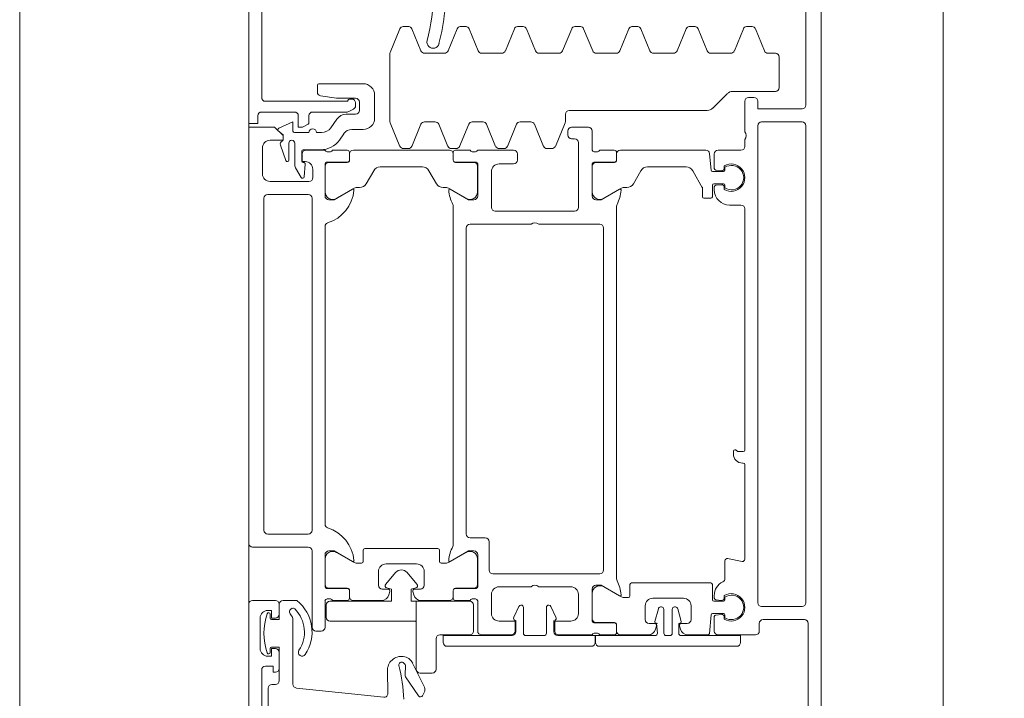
# Model space of a CAD drawing. Header units: centimetres. Extents: x -2424 to 2319, y 5 to 3760.
# Tile 15 of 117: x -577 to -564, y 1137 to 1146. Entities that reach past the tile are written whole.
import ezdxf

# ---------------------------------------------------------------- set-up
doc = ezdxf.new("R2010")
doc.units = ezdxf.units.CM
doc.linetypes.add('Dash', pattern=[60, 30, -30])
for name, color, linetype, lineweight in [('A-DETL-GENF', 92, 'Continuous', 9), ('A-DOOR', 31, 'Continuous', 13), ('A-DOOR-HDLN', 31, 'Continuous', 13), ('A-GLAZ-CWMG', 51, 'Continuous', 13)]:
    doc.layers.add(name, color=color, linetype=linetype, lineweight=lineweight)

msp = doc.modelspace()

# ---------------------------------------------------------------- linework, layer by layer
at = {"layer": 'A-DETL-GENF', "color": 251, "lineweight": 9}
for p, q in [((-574.233, 1130.826), (-574.233, 1283.326)), ((-566.733, 1282.426), (-566.733, 1131.726))]:
    msp.add_line(p, q, dxfattribs=at)
at = {"layer": 'A-DOOR', "color": 251, "lineweight": 9}
for p, q in [((-566.733, 1147.976), (-566.733, 1136.176)), ((-574.063, 1147.526), (-574.063, 1145.216)), ((-566.933, 1145.116), (-566.933, 1147.116)), ((-572.379, 1145.805), (-572.251, 1146.115)), ((-572.135, 1146.145), (-572.211, 1146.145)), ((-572.095, 1146.115), (-571.976, 1145.826)), ((-571.62, 1145.826), (-571.501, 1146.115)), ((-571.385, 1146.145), (-571.461, 1146.145)), ((-571.345, 1146.115), (-571.226, 1145.826)), ((-570.87, 1145.826), (-570.751, 1146.115)), ((-570.635, 1146.145), (-570.711, 1146.145)), ((-570.595, 1146.115), (-570.476, 1145.826)), ((-570.12, 1145.826), (-570.001, 1146.115)), ((-569.885, 1146.145), (-569.961, 1146.145)), ((-569.845, 1146.115), (-569.726, 1145.826)), ((-569.37, 1145.826), (-569.251, 1146.115)), ((-569.135, 1146.145), (-569.211, 1146.145)), ((-569.095, 1146.115), (-568.976, 1145.826)), ((-568.62, 1145.826), (-568.501, 1146.115)), ((-568.385, 1146.145), (-568.461, 1146.145)), ((-568.345, 1146.115), (-568.226, 1145.826)), ((-567.87, 1145.826), (-567.751, 1146.115)), ((-567.635, 1146.145), (-567.711, 1146.145)), ((-567.595, 1146.115), (-567.476, 1145.826)), ((-572.383, 1144.906), (-572.383, 1145.786)), ((-571.93, 1145.796), (-571.667, 1145.796)), ((-571.18, 1145.796), (-570.917, 1145.796)), ((-570.43, 1145.796), (-570.167, 1145.796)), ((-569.68, 1145.796), (-569.417, 1145.796)), ((-568.93, 1145.796), (-568.667, 1145.796)), ((-568.18, 1145.796), (-567.917, 1145.796)), ((-567.43, 1145.796), (-567.333, 1145.796)), ((-567.283, 1145.746), (-567.283, 1145.346)), ((-573.313, 1145.396), (-572.733, 1145.396)), ((-573.333, 1145.288), (-573.333, 1145.376)), ((-567.963, 1145.266), (-568.154, 1145.075)), ((-567.333, 1145.296), (-567.892, 1145.296)), ((-572.913, 1145.196), (-572.883, 1145.196)), ((-572.833, 1145.146), (-572.833, 1145.107)), ((-572.783, 1145.046), (-572.783, 1145.156)), ((-572.583, 1145.246), (-572.583, 1144.946)), ((-567.733, 1144.766), (-567.733, 1145.166)), ((-567.683, 1145.216), (-567.613, 1145.216)), ((-573.633, 1145.026), (-574.063, 1145.026)), ((-572.945, 1145.026), (-573.393, 1145.026)), ((-572.861, 1145.063), (-572.923, 1145.031)), ((-568.225, 1145.046), (-570.033, 1145.046)), ((-573.443, 1144.976), (-573.443, 1144.884)), ((-573.157, 1144.82), (-573.078, 1144.932)), ((-572.955, 1144.996), (-572.833, 1144.996)), ((-572.251, 1144.576), (-572.379, 1144.886)), ((-571.79, 1144.896), (-571.93, 1144.896)), ((-571.163, 1144.896), (-571.303, 1144.896)), ((-570.537, 1144.896), (-570.677, 1144.896)), ((-570.087, 1144.886), (-570.215, 1144.576)), ((-570.083, 1144.996), (-570.083, 1144.906)), ((-566.983, 1144.896), (-567.513, 1144.896)), ((-573.633, 1144.756), (-573.443, 1144.756)), ((-573.343, 1144.756), (-573.279, 1144.756)), ((-572.733, 1144.796), (-572.883, 1144.796)), ((-571.976, 1144.865), (-572.095, 1144.576)), ((-571.624, 1144.576), (-571.744, 1144.865)), ((-571.349, 1144.865), (-571.469, 1144.576)), ((-570.998, 1144.576), (-571.117, 1144.865)), ((-570.723, 1144.865), (-570.842, 1144.576)), ((-570.371, 1144.576), (-570.49, 1144.865)), ((-570.053, 1144.726), (-570.053, 1144.776)), ((-570.003, 1144.826), (-569.783, 1144.826)), ((-569.733, 1144.776), (-569.733, 1144.526)), ((-567.563, 1144.846), (-567.563, 1138.596)), ((-566.933, 1138.596), (-566.933, 1144.846)), ((-572.985, 1144.742), (-573.044, 1144.658)), ((-569.963, 1144.676), (-570.003, 1144.676)), ((-569.913, 1143.776), (-569.913, 1144.626)), ((-567.733, 1144.576), (-567.733, 1144.666)), ((-574.053, 1144.556), (-574.053, 1144.216)), ((-573.747, 1144.389), (-573.817, 1144.593)), ((-573.708, 1144.616), (-573.708, 1144.396)), ((-573.628, 1144.32), (-573.628, 1144.616)), ((-573.538, 1144.511), (-573.538, 1144.384)), ((-573.289, 1144.531), (-573.518, 1144.531)), ((-573.483, 1144.526), (-573.233, 1144.526)), ((-573.205, 1144.506), (-573.162, 1144.506)), ((-573.133, 1144.526), (-572.943, 1144.526)), ((-572.913, 1144.496), (-572.913, 1144.397)), ((-572.862, 1144.526), (-571.604, 1144.526)), ((-572.142, 1144.546), (-572.205, 1144.546)), ((-571.515, 1144.546), (-571.578, 1144.546)), ((-571.553, 1144.397), (-571.553, 1144.496)), ((-571.523, 1144.526), (-571.333, 1144.526)), ((-571.305, 1144.506), (-571.262, 1144.506)), ((-571.233, 1144.526), (-570.763, 1144.526)), ((-570.888, 1144.546), (-570.951, 1144.546)), ((-570.262, 1144.546), (-570.325, 1144.546)), ((-569.705, 1144.506), (-569.662, 1144.506)), ((-569.633, 1144.526), (-569.443, 1144.526)), ((-569.413, 1144.496), (-569.413, 1144.397)), ((-569.362, 1144.526), (-568.244, 1144.526)), ((-568.083, 1144.526), (-567.783, 1144.526)), ((-573.518, 1144.364), (-573.511, 1144.364)), ((-572.943, 1144.367), (-573.213, 1144.367)), ((-573.182, 1144.366), (-572.942, 1144.366)), ((-572.912, 1144.396), (-572.912, 1144.476)), ((-571.554, 1144.476), (-571.554, 1144.396)), ((-571.524, 1144.366), (-571.284, 1144.366)), ((-571.253, 1144.367), (-571.523, 1144.367)), ((-570.713, 1144.476), (-570.713, 1144.396)), ((-569.443, 1144.367), (-569.713, 1144.367)), ((-569.682, 1144.366), (-569.442, 1144.366)), ((-569.412, 1144.396), (-569.412, 1144.476)), ((-568.194, 1144.48), (-568.175, 1144.264)), ((-568.133, 1144.285), (-568.133, 1144.476)), ((-573.544, 1144.167), (-573.621, 1144.294)), ((-573.491, 1144.342), (-573.507, 1144.176)), ((-573.393, 1144.166), (-573.393, 1144.276)), ((-573.233, 1144.347), (-573.233, 1143.926)), ((-573.232, 1143.981), (-573.232, 1144.316)), ((-572.595, 1144.256), (-572.693, 1144.086)), ((-571.958, 1144.306), (-572.509, 1144.306)), ((-571.773, 1144.086), (-571.871, 1144.256)), ((-571.234, 1144.316), (-571.234, 1143.981)), ((-571.233, 1143.926), (-571.233, 1144.347)), ((-571.053, 1144.246), (-571.053, 1143.776)), ((-570.763, 1144.346), (-570.953, 1144.346)), ((-569.733, 1144.347), (-569.733, 1143.926)), ((-569.732, 1143.981), (-569.732, 1144.316)), ((-569.095, 1144.256), (-569.193, 1144.086)), ((-568.502, 1144.306), (-569.009, 1144.306)), ((-568.155, 1144.246), (-568.013, 1144.246)), ((-568.036, 1144.258), (-568.115, 1144.265)), ((-568.003, 1144.321), (-568.003, 1144.288)), ((-567.993, 1144.266), (-567.993, 1144.301)), ((-573.953, 1144.116), (-573.443, 1144.116)), ((-572.85, 1144.029), (-573.082, 1143.895)), ((-572.78, 1144.036), (-572.825, 1144.036)), ((-571.642, 1144.036), (-571.686, 1144.036)), ((-571.384, 1143.895), (-571.617, 1144.029)), ((-569.35, 1144.029), (-569.582, 1143.895)), ((-569.28, 1144.036), (-569.325, 1144.036)), ((-568.158, 1144.066), (-568.158, 1143.916)), ((-568.013, 1144.086), (-568.138, 1144.086)), ((-568.133, 1144.006), (-568.133, 1144.046)), ((-568.115, 1144.066), (-568.036, 1144.073)), ((-568.003, 1144.043), (-568.003, 1144.01)), ((-567.993, 1144.03), (-567.993, 1144.066)), ((-574.033, 1143.896), (-574.033, 1139.546)), ((-573.453, 1143.946), (-573.983, 1143.946)), ((-573.403, 1139.546), (-573.403, 1143.896)), ((-568.178, 1143.896), (-568.268, 1143.896)), ((-571.553, 1139.358), (-571.553, 1143.793)), ((-571.003, 1143.726), (-569.963, 1143.726)), ((-569.413, 1143.793), (-569.413, 1138.908)), ((-567.783, 1143.806), (-567.933, 1143.806)), ((-567.733, 1140.596), (-567.733, 1143.756)), ((-573.233, 1143.526), (-573.233, 1139.626)), ((-571.383, 1143.506), (-571.383, 1139.496)), ((-570.533, 1143.556), (-571.333, 1143.556)), ((-569.633, 1143.556), (-570.433, 1143.556)), ((-569.583, 1139.026), (-569.583, 1143.506)), ((-567.883, 1140.546), (-567.883, 1140.581)), ((-567.753, 1140.426), (-567.763, 1140.426)), ((-567.733, 1139.168), (-567.733, 1140.406)), ((-573.983, 1139.496), (-573.453, 1139.496)), ((-571.333, 1139.446), (-571.133, 1139.446)), ((-571.083, 1139.396), (-571.083, 1139.026)), ((-573.453, 1139.326), (-574.183, 1139.326)), ((-573.403, 1138.276), (-573.403, 1139.276)), ((-573.233, 1139.226), (-573.233, 1138.805)), ((-573.082, 1139.257), (-572.85, 1139.122)), ((-572.733, 1139.136), (-572.733, 1139.286)), ((-572.713, 1139.306), (-571.753, 1139.306)), ((-571.733, 1139.286), (-571.733, 1139.136)), ((-571.617, 1139.122), (-571.384, 1139.257)), ((-571.233, 1138.805), (-571.233, 1139.226)), ((-573.232, 1138.836), (-573.232, 1139.17)), ((-572.825, 1139.116), (-572.753, 1139.116)), ((-572.033, 1139.106), (-572.433, 1139.106)), ((-571.713, 1139.116), (-571.642, 1139.116)), ((-571.234, 1139.17), (-571.234, 1138.836)), ((-567.993, 1138.916), (-567.993, 1139.146)), ((-567.958, 1139.175), (-567.769, 1139.138)), ((-572.533, 1139.006), (-572.533, 1138.826)), ((-571.933, 1138.826), (-571.933, 1139.006)), ((-571.033, 1138.976), (-569.633, 1138.976)), ((-569.238, 1138.836), (-569.238, 1138.686)), ((-568.178, 1138.856), (-569.218, 1138.856)), ((-568.158, 1138.636), (-568.158, 1138.836)), ((-573.213, 1138.785), (-572.943, 1138.785)), ((-572.942, 1138.786), (-573.182, 1138.786)), ((-572.913, 1138.755), (-572.913, 1138.656)), ((-572.912, 1138.676), (-572.912, 1138.756)), ((-572.483, 1138.776), (-572.408, 1138.776)), ((-572.384, 1138.744), (-572.396, 1138.7)), ((-572.07, 1138.7), (-572.082, 1138.744)), ((-572.058, 1138.776), (-571.983, 1138.776)), ((-571.554, 1138.756), (-571.554, 1138.676)), ((-571.553, 1138.656), (-571.553, 1138.755)), ((-571.284, 1138.786), (-571.524, 1138.786)), ((-571.523, 1138.785), (-571.253, 1138.785)), ((-571.053, 1138.706), (-571.053, 1138.456)), ((-570.533, 1138.806), (-570.953, 1138.806)), ((-570.013, 1138.806), (-570.433, 1138.806)), ((-569.913, 1138.456), (-569.913, 1138.706)), ((-569.733, 1138.776), (-569.733, 1138.355)), ((-569.732, 1138.72), (-569.732, 1138.386)), ((-569.35, 1138.672), (-569.582, 1138.807)), ((-568.133, 1138.655), (-568.133, 1138.691)), ((-568.003, 1138.691), (-568.003, 1138.658)), ((-574.233, 1131.076), (-574.233, 1138.576)), ((-574.183, 1138.626), (-573.883, 1138.626)), ((-573.833, 1138.576), (-573.833, 1138.446)), ((-573.603, 1138.626), (-573.783, 1138.626)), ((-573.233, 1138.626), (-573.233, 1138.276)), ((-573.162, 1138.646), (-573.205, 1138.646)), ((-572.943, 1138.626), (-573.133, 1138.626)), ((-572.493, 1138.626), (-572.862, 1138.626)), ((-571.604, 1138.626), (-571.974, 1138.626)), ((-571.333, 1138.626), (-571.523, 1138.626)), ((-571.262, 1138.646), (-571.305, 1138.646)), ((-571.233, 1138.226), (-571.233, 1138.626)), ((-570.666, 1138.566), (-570.663, 1138.566)), ((-570.303, 1138.566), (-570.301, 1138.566)), ((-569.258, 1138.666), (-569.325, 1138.666)), ((-569.038, 1138.376), (-569.038, 1138.556)), ((-568.938, 1138.656), (-568.538, 1138.656)), ((-568.438, 1138.556), (-568.438, 1138.376)), ((-568.013, 1138.616), (-568.138, 1138.616)), ((-568.036, 1138.628), (-568.115, 1138.635)), ((-567.993, 1138.671), (-567.993, 1138.636)), ((-573.953, 1138.396), (-573.953, 1138.446)), ((-570.759, 1138.406), (-570.693, 1138.548)), ((-570.633, 1138.536), (-570.633, 1138.196)), ((-570.333, 1138.196), (-570.333, 1138.536)), ((-570.273, 1138.548), (-570.207, 1138.406)), ((-568.866, 1138.519), (-568.911, 1138.352)), ((-568.824, 1138.541), (-568.837, 1138.541)), ((-568.794, 1138.196), (-568.794, 1138.511)), ((-568.684, 1138.511), (-568.684, 1138.196)), ((-568.641, 1138.541), (-568.654, 1138.541)), ((-568.567, 1138.352), (-568.612, 1138.519)), ((-568.196, 1138.194), (-568.175, 1138.437)), ((-568.155, 1138.456), (-568.013, 1138.456)), ((-568.115, 1138.436), (-568.036, 1138.443)), ((-567.993, 1138.436), (-567.993, 1138.4)), ((-567.513, 1138.546), (-566.983, 1138.546)), ((-574.083, 1138.396), (-574.083, 1137.996)), ((-573.653, 1137.529), (-573.653, 1138.368)), ((-570.733, 1138.216), (-570.733, 1138.366)), ((-570.233, 1138.366), (-570.233, 1138.216)), ((-569.713, 1138.335), (-569.443, 1138.335)), ((-569.682, 1138.336), (-569.442, 1138.336)), ((-569.413, 1138.305), (-569.413, 1138.206)), ((-569.412, 1138.306), (-569.412, 1138.226)), ((-568.913, 1138.326), (-568.988, 1138.326)), ((-568.488, 1138.326), (-568.563, 1138.326)), ((-568.133, 1138.226), (-568.133, 1138.416)), ((-568.003, 1138.413), (-568.003, 1138.38)), ((-567.543, 1138.326), (-567.543, 1138.226)), ((-566.953, 1138.376), (-567.493, 1138.376)), ((-566.903, 1137.036), (-566.903, 1138.326)), ((-573.283, 1138.226), (-573.353, 1138.226)), ((-570.793, 1138.176), (-571.183, 1138.176)), ((-569.733, 1138.176), (-570.173, 1138.176)), ((-569.662, 1138.196), (-569.705, 1138.196)), ((-569.443, 1138.176), (-569.633, 1138.176)), ((-569.362, 1138.176), (-568.998, 1138.176)), ((-568.901, 1138.25), (-568.889, 1138.294)), ((-568.587, 1138.294), (-568.575, 1138.25)), ((-568.479, 1138.176), (-568.216, 1138.176)), ((-567.593, 1138.176), (-568.083, 1138.176)), ((-570.603, 1138.166), (-570.363, 1138.166)), ((-568.714, 1138.166), (-568.764, 1138.166)), ((-573.953, 1137.946), (-573.953, 1137.996)), ((-573.833, 1137.946), (-573.833, 1137.736)), ((-569.743, 1138.026), (-571.633, 1138.026)), ((-569.639, 1138.026), (-567.839, 1138.026)), ((-572.21, 1137.812), (-572.195, 1137.801)), ((-571.931, 1137.49), (-572.085, 1137.804)), ((-574.063, 1137.716), (-574.063, 1136.426)), ((-572.416, 1137.704), (-572.409, 1137.41)), ((-572.179, 1137.767), (-572.185, 1137.657)), ((-573.883, 1137.526), (-573.928, 1137.526)), ((-572.177, 1137.626), (-572.007, 1137.375)), ((-573.978, 1137.476), (-573.978, 1136.626)), ((-572.464, 1137.359), (-573.608, 1137.479)), ((-571.956, 1137.378), (-571.934, 1137.419))]:
    msp.add_line(p, q, dxfattribs=at)
at = {"layer": 'A-DOOR', "color": 251, "lineweight": 9, "flags": 128}
for points in [[(-574.113, 1144.976), (-574.113, 1144.876), (-574.233, 1144.876), (-574.233, 1147.826), (-572.283, 1147.826)], [(-574.013, 1145.166), (-572.933, 1145.166), (-572.933, 1145.176)], [(-572.833, 1145.206), (-573.083, 1145.206), (-573.291, 1145.239)], [(-567.563, 1145.166), (-567.563, 1145.066), (-566.983, 1145.066)], [(-573.84, 1144.813), (-573.653, 1144.896), (-573.653, 1144.776)], [(-573.454, 1144.866), (-573.529, 1144.828), (-573.583, 1144.826), (-573.583, 1144.976)], [(-574.233, 1139.376), (-574.233, 1144.826), (-573.893, 1144.826), (-573.783, 1144.716), (-573.783, 1144.656), (-573.953, 1144.656)], [(-573.783, 1144.661), (-573.783, 1144.726), (-573.845, 1144.78)], [(-573.493, 1144.376), (-573.533, 1144.376), (-573.533, 1144.476)], [(-568.288, 1143.916), (-568.288, 1144.03), (-568.415, 1144.256)], [(-573.183, 1143.876), (-573.113, 1143.876), (-572.874, 1144.014)], [(-571.593, 1144.014), (-571.353, 1143.876), (-571.283, 1143.876)], [(-569.683, 1143.876), (-569.613, 1143.876), (-569.374, 1144.014)], [(-567.863, 1140.601), (-567.857, 1140.601), (-567.823, 1140.576), (-567.753, 1140.576)], [(-572.874, 1139.137), (-573.113, 1139.276), (-573.183, 1139.276)], [(-571.283, 1139.276), (-571.353, 1139.276), (-571.593, 1139.137)], [(-569.374, 1138.687), (-569.613, 1138.826), (-569.683, 1138.826)], [(-573.833, 1138.576), (-573.833, 1138.376), (-573.933, 1138.376)], [(-573.883, 1138.396), (-573.933, 1138.396), (-573.933, 1138.496), (-573.983, 1138.496)], [(-570.953, 1138.356), (-570.743, 1138.356), (-570.743, 1138.226)], [(-570.223, 1138.226), (-570.223, 1138.356), (-570.013, 1138.356)], [(-568.879, 1138.326), (-568.895, 1138.327), (-568.889, 1138.326), (-568.879, 1138.196)], [(-568.599, 1138.196), (-568.599, 1138.326), (-568.583, 1138.327), (-568.599, 1138.326)], [(-571.683, 1138.076), (-571.683, 1138.166), (-570.783, 1138.166)], [(-570.183, 1138.166), (-569.693, 1138.166), (-569.693, 1138.076)], [(-568.909, 1138.166), (-569.689, 1138.166), (-569.689, 1138.076)], [(-567.789, 1138.076), (-567.789, 1138.166), (-568.569, 1138.166)], [(-573.983, 1137.896), (-573.933, 1137.896), (-573.933, 1137.996), (-573.883, 1137.996)], [(-573.933, 1138.016), (-573.833, 1138.016), (-573.833, 1137.576)], [(-573.883, 1137.686), (-573.913, 1137.686), (-573.913, 1137.766), (-574.013, 1137.766)]]:
    msp.add_lwpolyline(points, dxfattribs=at)
for points in [[(-572.31, 1138.992), (-572.438, 1138.84)], [(-572.029, 1138.84), (-572.157, 1138.992)], [(-572.422, 1138.791), (-572.363, 1138.776), (-572.363, 1138.616), (-573.168, 1138.616), (-572.363, 1138.616), (-572.363, 1138.776)], [(-572.038, 1138.346), (-572.038, 1138.616), (-572.103, 1138.616), (-572.103, 1138.776), (-572.044, 1138.791), (-572.103, 1138.776), (-572.103, 1138.616), (-572.038, 1138.616)], [(-573.218, 1138.566), (-573.218, 1138.406)], [(-572.038, 1137.726), (-572.038, 1138.616), (-571.338, 1138.616), (-572.038, 1138.616)], [(-571.288, 1138.566), (-571.288, 1138.226)], [(-573.168, 1138.356), (-572.068, 1138.356)], [(-571.338, 1138.176), (-571.728, 1138.176)], [(-571.778, 1138.126), (-571.778, 1137.726)], [(-571.828, 1137.676), (-571.988, 1137.676)]]:
    msp.add_lwpolyline(points, close=True, dxfattribs=at)
at = {"layer": 'A-DOOR', "color": 251, "lineweight": 9}
for centre, radius, start, end in [((-574.642, 1146.658), 2.994, 345.7723, 2.1183), ((-574.642, 1146.658), 2.834, 345.7856, 358.4777), ((-572.205, 1146.096), 0.05, 97.1452, 157.5), ((-572.142, 1146.096), 0.05, 22.5, 82.8548), ((-571.455, 1146.096), 0.05, 97.1452, 157.5), ((-571.392, 1146.096), 0.05, 22.5, 82.8548), ((-570.705, 1146.096), 0.05, 97.1452, 157.5), ((-570.642, 1146.096), 0.05, 22.5, 82.8548), ((-569.955, 1146.096), 0.05, 97.1452, 157.5), ((-569.892, 1146.096), 0.05, 22.5, 82.8548), ((-569.205, 1146.096), 0.05, 97.1452, 157.5), ((-569.142, 1146.096), 0.05, 22.5, 82.8548), ((-568.455, 1146.096), 0.05, 97.1452, 157.5), ((-568.392, 1146.096), 0.05, 22.5, 82.8548), ((-567.705, 1146.096), 0.05, 97.1452, 157.5), ((-567.642, 1146.096), 0.05, 22.5, 82.8548), ((-571.817, 1145.941), 0.08, 164.699, 346.5296), ((-572.333, 1145.786), 0.05, 157.5, 180), ((-571.93, 1145.846), 0.05, 202.5, 270), ((-571.667, 1145.846), 0.05, 270, 337.5), ((-571.18, 1145.846), 0.05, 202.5, 270), ((-570.917, 1145.846), 0.05, 270, 337.5), ((-570.43, 1145.846), 0.05, 202.5, 270), ((-570.167, 1145.846), 0.05, 270, 337.5), ((-569.68, 1145.846), 0.05, 202.5, 270), ((-569.417, 1145.846), 0.05, 270, 337.5), ((-568.93, 1145.846), 0.05, 202.5, 270), ((-568.667, 1145.846), 0.05, 270, 337.5), ((-568.18, 1145.846), 0.05, 202.5, 270), ((-567.917, 1145.846), 0.05, 270, 337.5), ((-567.43, 1145.846), 0.05, 202.5, 270), ((-567.333, 1145.746), 0.05, 0, 90), ((-573.313, 1145.376), 0.02, 90, 180), ((-572.733, 1145.246), 0.15, 0, 90), ((-573.283, 1145.288), 0.05, 180, 260.9097), ((-567.892, 1145.196), 0.1, 90, 135), ((-567.333, 1145.346), 0.05, 270, 0), ((-574.013, 1145.216), 0.05, 180, 270), ((-572.913, 1145.176), 0.02, 90, 180), ((-572.883, 1145.146), 0.05, 0, 90), ((-572.833, 1145.156), 0.05, 0, 90), ((-567.683, 1145.166), 0.05, 90, 180), ((-567.613, 1145.166), 0.05, 0, 90), ((-574.063, 1144.976), 0.05, 90, 180), ((-573.633, 1144.976), 0.05, 0, 90), ((-573.393, 1144.976), 0.05, 90, 180), ((-572.945, 1145.076), 0.05, 270, 297), ((-572.883, 1145.107), 0.05, 297, 0), ((-572.833, 1145.046), 0.05, 270, 0), ((-570.033, 1144.996), 0.05, 90, 180), ((-568.225, 1145.146), 0.1, 270, 315), ((-566.983, 1145.116), 0.05, 270, 0), ((-573.463, 1144.884), 0.02, 297, 0), ((-572.955, 1144.846), 0.15, 90, 145), ((-572.733, 1144.946), 0.15, 270, 0), ((-572.333, 1144.906), 0.05, 180, 202.5), ((-571.93, 1144.846), 0.05, 90, 157.5), ((-571.79, 1144.846), 0.05, 22.5, 90), ((-571.303, 1144.846), 0.05, 90, 157.5), ((-571.163, 1144.846), 0.05, 22.5, 90), ((-570.677, 1144.846), 0.05, 90, 157.5), ((-570.537, 1144.846), 0.05, 22.5, 90), ((-570.133, 1144.906), 0.05, 337.5, 0), ((-567.513, 1144.846), 0.05, 90, 180), ((-566.983, 1144.846), 0.05, 0, 90), ((-573.832, 1144.795), 0.02, 113.8387, 228.5763), ((-573.633, 1144.776), 0.02, 180, 270), ((-573.538, 1144.846), 0.02, 270, 297), ((-573.393, 1144.756), 0.05, 0, 180), ((-573.279, 1144.906), 0.15, 270, 325), ((-572.883, 1144.671), 0.125, 90, 145), ((-570.003, 1144.776), 0.05, 90, 180), ((-569.783, 1144.776), 0.05, 0, 90), ((-567.786, 1144.716), 0.0725, 316.3972, 43.6028), ((-573.953, 1144.556), 0.1, 90, 180), ((-573.779, 1144.606), 0.04, 113.8174, 198.9046), ((-573.803, 1144.661), 0.02, 293.8174, 0), ((-573.668, 1144.616), 0.04, 0, 180), ((-573.289, 1144.831), 0.3, 270, 325), ((-570.003, 1144.726), 0.05, 180, 270), ((-569.963, 1144.626), 0.05, 0, 90), ((-573.518, 1144.511), 0.02, 90, 180), ((-573.483, 1144.476), 0.05, 90, 180), ((-573.205, 1144.536), 0.03, 199.4712, 270), ((-573.162, 1144.536), 0.03, 270, 340.5288), ((-572.943, 1144.496), 0.03, 0, 90), ((-572.862, 1144.476), 0.05, 90, 180), ((-572.205, 1144.596), 0.05, 202.5, 270), ((-572.142, 1144.596), 0.05, 270, 337.5), ((-571.578, 1144.596), 0.05, 202.5, 270), ((-571.604, 1144.476), 0.05, 0, 90), ((-571.523, 1144.496), 0.03, 90, 180), ((-571.515, 1144.596), 0.05, 270, 337.5), ((-571.305, 1144.536), 0.03, 199.4712, 270), ((-571.262, 1144.536), 0.03, 270, 340.5288), ((-570.951, 1144.596), 0.05, 202.5, 270), ((-570.888, 1144.596), 0.05, 270, 337.5), ((-570.763, 1144.476), 0.05, 0, 90), ((-570.325, 1144.596), 0.05, 202.5, 270), ((-570.262, 1144.596), 0.05, 270, 337.5), ((-569.705, 1144.536), 0.03, 199.4712, 270), ((-569.662, 1144.536), 0.03, 270, 340.5288), ((-569.443, 1144.496), 0.03, 0, 90), ((-569.362, 1144.476), 0.05, 90, 180), ((-568.244, 1144.476), 0.05, 5, 90), ((-568.083, 1144.476), 0.05, 90, 180), ((-567.783, 1144.576), 0.05, 270, 0), ((-573.728, 1144.396), 0.02, 198.9046, 0), ((-573.518, 1144.384), 0.02, 180, 270), ((-573.511, 1144.344), 0.02, 354.5, 90), ((-573.493, 1144.276), 0.1, 0, 90), ((-573.213, 1144.347), 0.02, 90, 180), ((-573.182, 1144.316), 0.05, 90, 180), ((-572.943, 1144.397), 0.03, 270, 0), ((-572.942, 1144.396), 0.03, 270, 0), ((-571.524, 1144.396), 0.03, 180, 270), ((-571.523, 1144.397), 0.03, 180, 270), ((-571.284, 1144.316), 0.05, 0, 90), ((-571.253, 1144.347), 0.02, 0, 90), ((-570.763, 1144.396), 0.05, 270, 0), ((-569.713, 1144.347), 0.02, 90, 180), ((-569.682, 1144.316), 0.05, 90, 180), ((-569.443, 1144.397), 0.03, 270, 0), ((-569.442, 1144.396), 0.03, 270, 0), ((-573.578, 1144.32), 0.05, 180, 211.185), ((-572.509, 1144.206), 0.1, 90, 150), ((-571.958, 1144.206), 0.1, 30, 90), ((-570.953, 1144.246), 0.1, 90, 180), ((-569.009, 1144.206), 0.1, 90, 150), ((-568.502, 1144.206), 0.1, 30, 90), ((-568.155, 1144.266), 0.02, 185, 270), ((-568.113, 1144.285), 0.02, 180, 265), ((-568.033, 1144.288), 0.03, 265, 0), ((-568.013, 1144.266), 0.02, 270, 0), ((-567.913, 1144.166), 0.18, 240, 120), ((-567.908, 1144.166), 0.16, 237.91, 122.09), ((-573.953, 1144.216), 0.1, 180, 270), ((-573.527, 1144.178), 0.02, 211.185, 354.5), ((-573.443, 1144.166), 0.05, 270, 0), ((-573.132, 1143.981), 0.1, 180, 300), ((-573.351, 1144.049), 0.5, 287.7484, 354.3774), ((-572.867, 1144.002), 0.0138, 354.3774, 120), ((-572.825, 1143.986), 0.05, 90, 120), ((-572.78, 1144.136), 0.1, 270, 330), ((-571.686, 1144.136), 0.1, 210, 270), ((-571.642, 1143.986), 0.05, 60, 90), ((-571.599, 1144.002), 0.0138, 60, 185.3286), ((-571.115, 1144.047), 0.5, 185.3286, 207.4903), ((-571.334, 1143.981), 0.1, 240, 0), ((-569.632, 1143.981), 0.1, 180, 300), ((-569.851, 1144.047), 0.5, 332.5097, 354.6714), ((-569.367, 1144.002), 0.0138, 354.6714, 120), ((-569.325, 1143.986), 0.05, 90, 120), ((-569.28, 1144.136), 0.1, 270, 330), ((-568.308, 1144.03), 0.02, 0, 30), ((-568.138, 1144.066), 0.02, 90, 180), ((-568.113, 1144.046), 0.02, 95, 180), ((-567.933, 1144.006), 0.2, 180, 270), ((-568.033, 1144.043), 0.03, 0, 95), ((-568.013, 1144.066), 0.02, 0, 90), ((-573.983, 1143.896), 0.05, 90, 180), ((-573.453, 1143.896), 0.05, 0, 90), ((-573.183, 1143.926), 0.05, 180, 270), ((-571.283, 1143.926), 0.05, 270, 0), ((-569.683, 1143.926), 0.05, 180, 270), ((-568.268, 1143.916), 0.02, 180, 270), ((-568.178, 1143.916), 0.02, 270, 0), ((-571.603, 1143.793), 0.05, 0, 27.4903), ((-571.003, 1143.776), 0.05, 180, 270), ((-569.963, 1143.776), 0.05, 270, 0), ((-569.363, 1143.793), 0.05, 152.5097, 180), ((-567.783, 1143.756), 0.05, 0, 90), ((-573.183, 1143.526), 0.05, 107.7484, 180), ((-571.333, 1143.506), 0.05, 90, 180), ((-570.483, 1143.503), 0.0725, 46.3972, 133.6028), ((-569.633, 1143.506), 0.05, 0, 90), ((-567.863, 1140.581), 0.02, 90, 180), ((-567.763, 1140.546), 0.12, 180, 270), ((-567.857, 1140.581), 0.02, 45, 90), ((-567.753, 1140.596), 0.02, 270, 0), ((-567.753, 1140.406), 0.02, 0, 90), ((-573.183, 1139.626), 0.05, 180, 252.2516), ((-573.983, 1139.546), 0.05, 180, 270), ((-573.453, 1139.546), 0.05, 270, 0), ((-573.351, 1139.102), 0.5, 5.6226, 72.2516), ((-571.333, 1139.496), 0.05, 180, 270), ((-574.183, 1139.376), 0.05, 180, 270), ((-571.115, 1139.104), 0.5, 152.5097, 174.6714), ((-571.603, 1139.358), 0.05, 332.5097, 0), ((-571.133, 1139.396), 0.05, 0, 90), ((-573.453, 1139.276), 0.05, 0, 90), ((-573.183, 1139.226), 0.05, 90, 180), ((-573.132, 1139.17), 0.1, 60, 180), ((-572.713, 1139.286), 0.02, 90, 180), ((-571.753, 1139.286), 0.02, 0, 90), ((-571.334, 1139.17), 0.1, 0, 120), ((-571.283, 1139.226), 0.05, 0, 90), ((-572.867, 1139.149), 0.0138, 240, 5.6226), ((-572.825, 1139.166), 0.05, 240, 270), ((-572.753, 1139.136), 0.02, 270, 0), ((-572.433, 1139.006), 0.1, 90, 180), ((-572.033, 1139.006), 0.1, 0, 90), ((-571.713, 1139.136), 0.02, 180, 270), ((-571.642, 1139.166), 0.05, 270, 300), ((-571.599, 1139.149), 0.0138, 174.6714, 300), ((-567.963, 1139.146), 0.03, 79, 180), ((-567.763, 1139.168), 0.03, 259, 0), ((-572.233, 1138.928), 0.1, 40, 140), ((-572.233, 1138.928), 0.1, 40, 140), ((-571.033, 1139.026), 0.05, 180, 270), ((-569.633, 1139.026), 0.05, 270, 0), ((-573.182, 1138.836), 0.05, 180, 270), ((-572.483, 1138.826), 0.05, 180, 270), ((-572.415, 1138.82), 0.03, 140, 255), ((-572.415, 1138.82), 0.03, 140, 255), ((-572.052, 1138.82), 0.03, 285, 40), ((-572.052, 1138.82), 0.03, 285, 40), ((-571.983, 1138.826), 0.05, 270, 0), ((-571.284, 1138.836), 0.05, 270, 0), ((-570.483, 1138.753), 0.0725, 46.3972, 133.6028), ((-569.683, 1138.776), 0.05, 90, 180), ((-569.632, 1138.72), 0.1, 60, 180), ((-569.363, 1138.908), 0.05, 180, 207.4903), ((-569.851, 1138.654), 0.5, 5.3286, 27.4903), ((-569.218, 1138.836), 0.02, 90, 180), ((-568.178, 1138.836), 0.02, 0, 90), ((-567.933, 1138.691), 0.2, 116.1039, 180), ((-568.043, 1138.916), 0.05, 296.1039, 0), ((-573.213, 1138.805), 0.02, 180, 270), ((-572.943, 1138.755), 0.03, 0, 90), ((-572.942, 1138.756), 0.03, 0, 90), ((-572.493, 1138.726), 0.1, 270, 345), ((-572.408, 1138.751), 0.025, 345, 90), ((-572.058, 1138.751), 0.025, 90, 195), ((-571.974, 1138.726), 0.1, 195, 270), ((-571.524, 1138.756), 0.03, 90, 180), ((-571.523, 1138.755), 0.03, 90, 180), ((-571.253, 1138.805), 0.02, 270, 0), ((-570.953, 1138.706), 0.1, 90, 180), ((-570.013, 1138.706), 0.1, 0, 90), ((-569.367, 1138.699), 0.0138, 240, 5.3286), ((-569.258, 1138.686), 0.02, 270, 0), ((-567.913, 1138.536), 0.18, 240, 120), ((-567.908, 1138.536), 0.16, 237.9154, 122.0846), ((-574.183, 1138.576), 0.05, 90, 180), ((-573.883, 1138.576), 0.05, 0, 90), ((-573.783, 1138.576), 0.05, 90, 180), ((-573.933, 1138.211), 0.53, 326.44, 51.4946), ((-573.205, 1138.616), 0.03, 90, 160.5288), ((-573.168, 1138.566), 0.05, 90, 180), ((-573.168, 1138.566), 0.05, 90, 180), ((-573.162, 1138.616), 0.03, 19.4712, 90), ((-572.943, 1138.656), 0.03, 270, 0), ((-572.862, 1138.676), 0.05, 180, 270), ((-571.604, 1138.676), 0.05, 270, 0), ((-571.523, 1138.656), 0.03, 180, 270), ((-571.338, 1138.566), 0.05, 0, 90), ((-571.338, 1138.566), 0.05, 0, 90), ((-571.305, 1138.616), 0.03, 90, 160.5288), ((-571.262, 1138.616), 0.03, 19.4712, 90), ((-570.666, 1138.536), 0.03, 90, 155), ((-570.663, 1138.536), 0.03, 0, 90), ((-570.303, 1138.536), 0.03, 90, 180), ((-570.301, 1138.536), 0.03, 25, 90), ((-569.325, 1138.716), 0.05, 240, 270), ((-568.938, 1138.556), 0.1, 90, 180), ((-568.538, 1138.556), 0.1, 0, 90), ((-568.138, 1138.636), 0.02, 180, 270), ((-568.113, 1138.655), 0.02, 180, 265), ((-568.033, 1138.658), 0.03, 265, 0), ((-568.013, 1138.636), 0.02, 270, 0), ((-567.513, 1138.596), 0.05, 180, 270), ((-566.983, 1138.596), 0.05, 270, 0), ((-573.983, 1138.396), 0.1, 90, 180), ((-573.212, 1138.196), 0.821, 161.8194, 198.1806), ((-573.973, 1138.446), 0.02, 0, 161.8194), ((-573.883, 1138.446), 0.05, 270, 0), ((-573.648, 1138.476), 0.05, 108.0358, 225.573), ((-573.753, 1138.368), 0.1, 0, 45.573), ((-573.653, 1138.491), 0.0341, 44.9859, 108.0358), ((-573.933, 1138.211), 0.43, 326.44, 44.9859), ((-570.953, 1138.456), 0.1, 180, 270), ((-570.013, 1138.456), 0.1, 270, 0), ((-568.837, 1138.511), 0.03, 90, 165), ((-568.824, 1138.511), 0.03, 0, 90), ((-568.654, 1138.511), 0.03, 90, 180), ((-568.641, 1138.511), 0.03, 15, 90), ((-568.155, 1138.436), 0.02, 90, 175), ((-568.113, 1138.416), 0.02, 95, 180), ((-568.033, 1138.413), 0.03, 0, 95), ((-568.013, 1138.436), 0.02, 0, 90), ((-573.933, 1138.396), 0.02, 180, 270), ((-573.168, 1138.406), 0.05, 180, 270), ((-573.168, 1138.406), 0.05, 180, 270), ((-572.068, 1138.306), 0.05, 53.1301, 90), ((-572.068, 1138.306), 0.05, 53.1301, 90), ((-570.732, 1138.393), 0.03, 155, 248.2882), ((-570.234, 1138.393), 0.03, 291.7118, 25), ((-569.713, 1138.355), 0.02, 180, 270), ((-569.682, 1138.386), 0.05, 180, 270), ((-569.443, 1138.305), 0.03, 0, 90), ((-569.442, 1138.306), 0.03, 0, 90), ((-568.988, 1138.376), 0.05, 180, 270), ((-568.913, 1138.301), 0.025, 345, 90), ((-568.892, 1138.346), 0.02, 165, 260), ((-568.563, 1138.301), 0.025, 90, 195), ((-568.586, 1138.346), 0.02, 280, 15), ((-568.488, 1138.376), 0.05, 270, 0), ((-567.493, 1138.326), 0.05, 90, 180), ((-566.953, 1138.326), 0.05, 0, 90), ((-573.353, 1138.276), 0.05, 180, 270), ((-573.283, 1138.276), 0.05, 270, 0), ((-571.728, 1138.126), 0.05, 90, 180), ((-571.728, 1138.126), 0.05, 90, 180), ((-571.338, 1138.226), 0.05, 270, 0), ((-571.338, 1138.226), 0.05, 270, 0), ((-571.183, 1138.226), 0.05, 180, 270), ((-570.793, 1138.226), 0.05, 270, 0), ((-570.783, 1138.216), 0.05, 270, 0), ((-570.603, 1138.196), 0.03, 180, 270), ((-570.363, 1138.196), 0.03, 270, 0), ((-570.183, 1138.216), 0.05, 180, 270), ((-570.173, 1138.226), 0.05, 180, 270), ((-569.705, 1138.166), 0.03, 90, 160.5288), ((-569.662, 1138.166), 0.03, 19.4712, 90), ((-569.443, 1138.206), 0.03, 270, 0), ((-569.362, 1138.226), 0.05, 180, 270), ((-568.998, 1138.276), 0.1, 270, 345), ((-568.909, 1138.196), 0.03, 270, 0), ((-568.764, 1138.196), 0.03, 180, 270), ((-568.714, 1138.196), 0.03, 270, 0), ((-568.569, 1138.196), 0.03, 180, 270), ((-568.479, 1138.276), 0.1, 195, 270), ((-568.216, 1138.196), 0.02, 270, 355), ((-568.083, 1138.226), 0.05, 180, 270), ((-567.593, 1138.226), 0.05, 270, 0), ((-571.633, 1138.076), 0.05, 180, 270), ((-569.743, 1138.076), 0.05, 270, 0), ((-569.639, 1138.076), 0.05, 180, 270), ((-567.839, 1138.076), 0.05, 270, 0), ((-573.983, 1137.996), 0.1, 180, 270), ((-573.973, 1137.946), 0.02, 198.1806, 0), ((-573.933, 1137.996), 0.02, 90, 180), ((-573.883, 1137.946), 0.05, 0, 90), ((-573.533, 1137.946), 0.05, 146.44, 326.44), ((-572.231, 1137.709), 0.185, 82.9334, 181.3918), ((-572.231, 1137.784), 0.035, 53, 193.531), ((-572.228, 1137.734), 0.16, 26, 82.9334), ((-572.219, 1137.769), 0.04, 357, 53), ((-574.013, 1137.716), 0.05, 90, 180), ((-573.883, 1137.736), 0.05, 270, 0), ((-574.695, 1137.191), 2.5, 3.2163, 13.531), ((-572.135, 1137.654), 0.05, 177, 214), ((-571.988, 1137.726), 0.05, 180, 270), ((-571.988, 1137.726), 0.05, 180, 270), ((-571.828, 1137.726), 0.05, 270, 0), ((-571.828, 1137.726), 0.05, 270, 0), ((-573.928, 1137.476), 0.05, 90, 180), ((-573.883, 1137.576), 0.05, 270, 0), ((-573.603, 1137.529), 0.05, 180, 264), ((-572.459, 1137.408), 0.05, 264, 1.3918), ((-572.004, 1137.457), 0.08, 332, 24), ((-571.982, 1137.392), 0.03, 214, 332)]:
    msp.add_arc(centre, radius, start, end, dxfattribs=at)
at = {"layer": 'A-DOOR-HDLN', "color": 251, "linetype": 'Dash', "lineweight": 9}
msp.add_arc((-565.733, 1134.626), 93.35, 0, 90, dxfattribs=at)
at = {"layer": 'A-GLAZ-CWMG', "color": 251, "lineweight": 9}
for p, q in [((-577.233, 1130.826), (-577.233, 1222.527)), ((-565.133, 1214.059), (-565.133, 1130.826))]:
    msp.add_line(p, q, dxfattribs=at)

doc.saveas('drawing.dxf')
